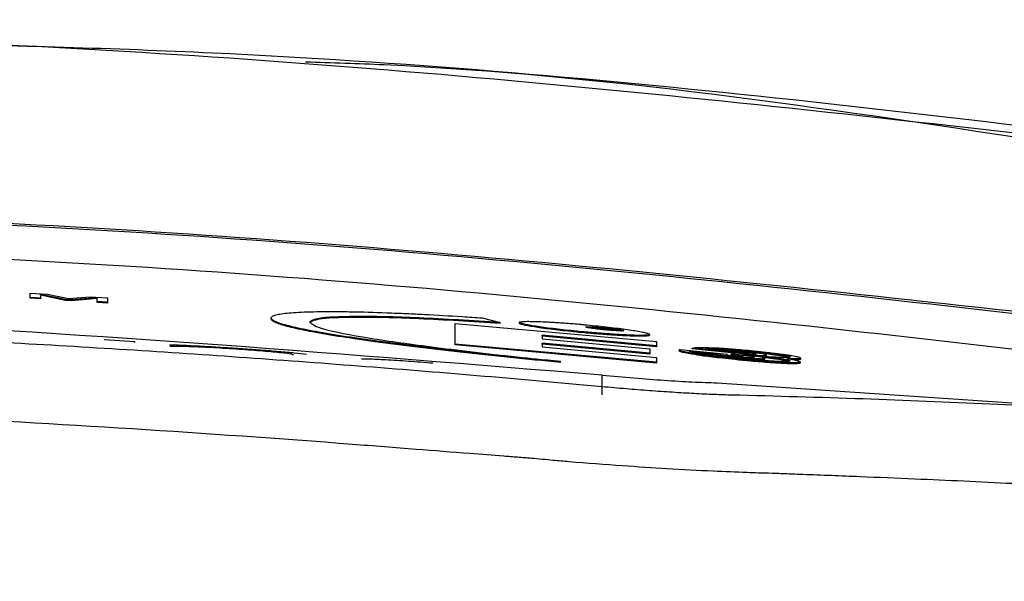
# Model space of a CAD drawing. Header units: millimetres. Extents: x -0.57 to 0.95, y -0.4 to 0.71.
# Tile 28 of 256: x 0.17418 to 0.18506, y -0.15646 to -0.15025. Entities that reach past the tile are written whole.
import ezdxf

# ---------------------------------------------------------------- set-up
doc = ezdxf.new("R2010")
doc.units = ezdxf.units.MM
doc.layers.add('FORMAT', color=7, linetype='Continuous')

msp = doc.modelspace()

# ---------------------------------------------------------------- linework, layer by layer
at = {"layer": 'FORMAT', "color": 7, "linetype": 'Continuous', "lineweight": 25}
for p, q in [((0.174294, -0.153321), (0.174294, -0.153273)), ((0.174294, -0.153273), (0.174486, -0.153285)), ((0.174408, -0.153328), (0.174294, -0.153321)), ((0.174294, -0.153331), (0.174294, -0.153321)), ((0.174408, -0.153338), (0.174294, -0.153331)), ((0.174412, -0.153287), (0.174408, -0.153287)), ((0.174408, -0.153287), (0.174408, -0.153328)), ((0.174408, -0.153297), (0.174408, -0.153287)), ((0.174408, -0.153297), (0.174408, -0.153338)), ((0.174412, -0.153297), (0.174408, -0.153297)), ((0.174408, -0.153338), (0.174408, -0.153328)), ((0.174679, -0.153344), (0.174412, -0.153287)), ((0.174412, -0.153297), (0.174412, -0.153287)), ((0.174679, -0.153354), (0.174412, -0.153297)), ((0.174486, -0.153285), (0.174717, -0.153333)), ((0.174754, -0.153349), (0.174679, -0.153344)), ((0.174679, -0.153354), (0.174679, -0.153344)), ((0.174717, -0.153333), (0.174956, -0.153313)), ((0.175028, -0.153324), (0.174754, -0.153349)), ((0.175028, -0.153334), (0.174754, -0.153359)), ((0.174754, -0.153359), (0.174754, -0.153349)), ((0.174956, -0.153313), (0.175146, -0.153325)), ((0.175032, -0.153325), (0.175028, -0.153324)), ((0.175028, -0.153334), (0.175028, -0.153324)), ((0.175032, -0.153335), (0.175028, -0.153334)), ((0.175032, -0.153366), (0.175032, -0.153325)), ((0.175146, -0.153325), (0.175146, -0.153373)), ((0.175146, -0.153335), (0.175146, -0.153325)), ((0.175146, -0.153335), (0.175146, -0.153383)), ((0.174754, -0.153359), (0.174679, -0.153354)), ((0.175146, -0.153373), (0.175032, -0.153366)), ((0.175032, -0.153376), (0.175032, -0.153366)), ((0.175146, -0.153383), (0.175032, -0.153376)), ((0.175146, -0.153383), (0.175146, -0.153373)), ((0.176956, -0.153558), (0.176956, -0.153548)), ((0.17929, -0.153547), (0.179489, -0.153599)), ((0.17899, -0.153608), (0.181215, -0.153808)), ((0.17899, -0.153836), (0.17899, -0.153608)), ((0.179489, -0.153609), (0.179489, -0.153599)), ((0.179701, -0.153607), (0.179701, -0.153597)), ((0.180643, -0.153666), (0.180643, -0.153656)), ((0.181215, -0.153856), (0.179954, -0.153739)), ((0.179954, -0.153739), (0.179954, -0.153778)), ((0.179954, -0.153749), (0.179954, -0.153739)), ((0.179954, -0.153749), (0.179954, -0.153778)), ((0.181215, -0.153866), (0.179954, -0.153749)), ((0.179954, -0.153778), (0.181144, -0.153888)), ((0.18042, -0.153713), (0.18042, -0.153703)), ((0.18114, -0.153739), (0.18114, -0.153729)), ((0.17511, -0.153787), (0.17545, -0.153809)), ((0.17545, -0.153819), (0.17545, -0.153809)), ((0.181215, -0.154037), (0.17899, -0.153836)), ((0.17899, -0.153846), (0.17899, -0.153836)), ((0.181215, -0.154047), (0.17899, -0.153846)), ((0.181144, -0.153937), (0.179954, -0.153827)), ((0.179954, -0.153827), (0.179954, -0.153866)), ((0.179954, -0.153837), (0.179954, -0.153827)), ((0.179954, -0.153837), (0.179954, -0.153866)), ((0.181144, -0.153947), (0.179954, -0.153837)), ((0.179954, -0.153866), (0.181215, -0.153984)), ((0.181144, -0.153888), (0.181144, -0.153937)), ((0.181144, -0.153898), (0.181144, -0.153888)), ((0.181215, -0.153808), (0.181215, -0.153856)), ((0.181215, -0.153818), (0.181215, -0.153808)), ((0.181215, -0.153818), (0.181215, -0.153866)), ((0.181215, -0.153866), (0.181215, -0.153856)), ((0.181611, -0.15388), (0.181627, -0.153877)), ((0.182083, -0.153927), (0.181611, -0.15388)), ((0.181611, -0.15389), (0.181611, -0.15388)), ((0.182075, -0.153936), (0.181611, -0.15389)), ((0.181993, -0.153911), (0.181759, -0.153888)), ((0.181946, -0.153901), (0.181946, -0.15389)), ((0.181144, -0.153898), (0.181144, -0.153947)), ((0.181144, -0.153947), (0.181144, -0.153937)), ((0.181215, -0.153984), (0.181215, -0.154037)), ((0.181215, -0.153994), (0.181215, -0.153984)), ((0.181215, -0.153994), (0.181215, -0.154047)), ((0.181469, -0.153898), (0.181477, -0.153896)), ((0.181477, -0.153896), (0.181997, -0.153948)), ((0.181579, -0.153913), (0.181873, -0.153942)), ((0.181606, -0.153948), (0.181606, -0.153938)), ((0.181618, -0.153927), (0.181873, -0.153952)), ((0.181851, -0.153897), (0.181946, -0.153901)), ((0.181873, -0.153952), (0.181873, -0.153942)), ((0.181931, -0.153967), (0.181931, -0.153957)), ((0.181997, -0.153948), (0.181989, -0.153951)), ((0.181989, -0.153953), (0.181989, -0.153951)), ((0.182041, -0.153947), (0.182088, -0.153932)), ((0.18217, -0.15396), (0.182041, -0.153947)), ((0.182041, -0.153957), (0.182041, -0.153947)), ((0.18217, -0.15397), (0.182041, -0.153957)), ((0.182092, -0.153925), (0.182083, -0.153927)), ((0.182083, -0.153934), (0.182083, -0.153927)), ((0.182084, -0.154008), (0.182084, -0.153998)), ((0.182088, -0.153932), (0.182178, -0.153941)), ((0.182092, -0.153933), (0.182092, -0.153925)), ((0.182117, -0.15399), (0.182117, -0.15398)), ((0.18217, -0.15397), (0.18217, -0.15396)), ((0.182173, -0.153954), (0.182187, -0.153949)), ((0.182175, -0.153954), (0.182173, -0.153954)), ((0.182239, -0.153942), (0.182239, -0.153932)), ((0.182318, -0.153931), (0.182318, -0.153921)), ((0.182391, -0.153972), (0.182532, -0.153989)), ((0.18252, -0.153981), (0.182391, -0.153972)), ((0.182391, -0.153982), (0.182391, -0.153972)), ((0.182391, -0.153982), (0.182532, -0.153999)), ((0.182414, -0.153995), (0.182415, -0.153993)), ((0.182414, -0.154005), (0.182414, -0.153995)), ((0.182414, -0.154005), (0.182415, -0.154003)), ((0.182432, -0.153958), (0.182433, -0.153957)), ((0.182432, -0.153968), (0.182432, -0.153958)), ((0.182432, -0.153968), (0.182433, -0.153967)), ((0.182532, -0.153999), (0.182532, -0.153989)), ((0.182626, -0.15397), (0.182626, -0.15396)), ((0.182807, -0.153991), (0.182806, -0.153995)), ((0.182806, -0.154005), (0.182806, -0.153995)), ((0.182807, -0.154001), (0.182806, -0.154005)), ((0.180154, -0.154039), (0.180154, -0.154029)), ((0.181215, -0.154047), (0.181215, -0.154037)), ((0.182803, -0.154048), (0.182803, -0.154038)), ((0.182807, -0.154044), (0.182803, -0.154048)), ((0.180614, -0.154396), (0.180614, -0.15418)), ((0.181886, -0.154265), (0.192336, -0.154977))]:
    msp.add_line(p, q, dxfattribs=at)
for points, knots in [([(0.188736, -0.151922), (0.184597, -0.151433), (0.17632, -0.150456), (0.167987, -0.150321), (0.16382, -0.150253)], [0, 0, 0, 0, 0.500048, 1, 1, 1, 1]), ([(0.173028, -0.15051), (0.174122, -0.150539), (0.17938, -0.150675), (0.184603, -0.151336), (0.18874, -0.151859)], [0, 0, 0, 0, 0.208029, 1, 1, 1, 1]), ([(0.185426, -0.151588), (0.183027, -0.151226), (0.18034, -0.150821), (0.177626, -0.15073), (0.177336, -0.150721)], [0, 0, 0, 0, 0.893215, 1, 1, 1, 1]), ([(0.187742, -0.153767), (0.183786, -0.153318), (0.175837, -0.152415), (0.167838, -0.152285), (0.16382, -0.15222)], [0, 0, 0, 0, 0.4976924, 1, 1, 1, 1]), ([(0.16382, -0.152234), (0.167942, -0.152303), (0.176184, -0.15244), (0.184372, -0.1534), (0.188465, -0.15388)], [0, 0, 0, 0, 0.500026, 1, 1, 1, 1]), ([(0.188465, -0.154282), (0.184372, -0.153796), (0.176185, -0.152822), (0.167942, -0.15268), (0.16382, -0.152609)], [0, 0, 0, 0, 0.499969, 1, 1, 1, 1]), ([(0.180614, -0.15418), (0.177814, -0.153951), (0.172226, -0.153495), (0.166619, -0.153427), (0.16382, -0.153393)], [0, 0, 0, 0, 0.500887, 1, 1, 1, 1]), ([(0.176956, -0.153548), (0.176958, -0.153542), (0.176962, -0.153531), (0.176995, -0.153517), (0.17705, -0.153504), (0.177128, -0.153494), (0.177228, -0.153486), (0.177351, -0.15348), (0.177496, -0.153477), (0.17766, -0.153477), (0.177896, -0.153479), (0.178161, -0.153487), (0.178441, -0.153498), (0.178717, -0.153512), (0.178997, -0.153527), (0.179216, -0.153542), (0.17929, -0.153547)], [0, 0, 0, 0, 0.064814, 0.130022, 0.196557, 0.263587, 0.328414, 0.393735, 0.460634, 0.528081, 0.58987, 0.715413, 0.779267, 0.833885, 0.944229, 1, 1, 1, 1]), ([(0.180154, -0.154029), (0.179967, -0.154011), (0.17959, -0.153975), (0.179046, -0.153917), (0.178532, -0.153857), (0.178075, -0.153798), (0.177681, -0.15374), (0.177369, -0.153686), (0.177139, -0.153635), (0.177018, -0.153597), (0.176964, -0.153568), (0.176959, -0.153555), (0.176956, -0.153548)], [0, 0, 0, 0, 0.10945, 0.2220167, 0.3314897, 0.4442551, 0.5516814, 0.6623367, 0.7679012, 0.8764528, 0.9379764, 1, 1, 1, 1]), ([(0.180154, -0.154039), (0.179967, -0.154022), (0.17959, -0.153986), (0.179046, -0.153927), (0.178532, -0.153867), (0.178075, -0.153808), (0.177681, -0.15375), (0.177369, -0.153696), (0.177139, -0.153645), (0.177018, -0.153607), (0.176964, -0.153578), (0.176959, -0.153565), (0.176956, -0.153558)], [0, 0, 0, 0, 0.10945, 0.222017, 0.33149, 0.444255, 0.551682, 0.662337, 0.767902, 0.876453, 0.937977, 1, 1, 1, 1]), ([(0.179489, -0.153599), (0.179178, -0.153579), (0.178557, -0.15354), (0.177857, -0.153526), (0.177446, -0.153545), (0.177402, -0.153578), (0.177382, -0.153593)], [0, 0, 0, 0, 0.266181, 0.532938, 0.786743, 1, 1, 1, 1]), ([(0.179489, -0.153609), (0.179178, -0.153589), (0.178557, -0.15355), (0.177857, -0.153536), (0.177446, -0.153555), (0.177402, -0.153588), (0.177382, -0.153603)], [0, 0, 0, 0, 0.266181, 0.532938, 0.786743, 1, 1, 1, 1]), ([(0.177382, -0.153593), (0.177412, -0.153618), (0.177471, -0.153667), (0.177995, -0.153767), (0.178773, -0.153876), (0.179531, -0.153964), (0.180013, -0.154014), (0.180154, -0.154029)], [0, 0, 0, 0, 0.229316, 0.459578, 0.673536, 0.904678, 1, 1, 1, 1]), ([(0.179701, -0.153597), (0.179701, -0.153596), (0.179702, -0.153594), (0.17971, -0.153591), (0.179722, -0.153589), (0.179739, -0.153587), (0.179769, -0.153585), (0.179808, -0.153585), (0.179855, -0.153586), (0.179908, -0.153587), (0.179968, -0.153589), (0.180034, -0.153593), (0.180086, -0.153596), (0.180141, -0.153599), (0.180198, -0.153603), (0.180251, -0.153607), (0.180311, -0.153612), (0.180365, -0.153617), (0.180406, -0.15362), (0.18042, -0.153622)], [0, 0, 0, 0, 0.052396, 0.105148, 0.159039, 0.213331, 0.265729, 0.372316, 0.426627, 0.479006, 0.585511, 0.639762, 0.692593, 0.745794, 0.800169, 0.854952, 0.890929, 0.963438, 1, 1, 1, 1]), ([(0.18042, -0.153703), (0.18038, -0.153699), (0.180299, -0.153691), (0.180181, -0.153679), (0.180069, -0.153666), (0.179968, -0.153653), (0.179879, -0.15364), (0.179806, -0.153628), (0.17975, -0.153617), (0.179718, -0.153608), (0.179703, -0.153601), (0.179701, -0.153598), (0.179701, -0.153597)], [0, 0, 0, 0, 0.106233, 0.21553, 0.321775, 0.431104, 0.537392, 0.646729, 0.753494, 0.863447, 0.931328, 1, 1, 1, 1]), ([(0.18042, -0.153713), (0.18038, -0.153709), (0.180299, -0.153701), (0.180181, -0.153689), (0.180069, -0.153676), (0.179968, -0.153663), (0.179879, -0.15365), (0.179806, -0.153638), (0.17975, -0.153627), (0.179718, -0.153618), (0.179703, -0.153611), (0.179701, -0.153608), (0.179701, -0.153607)], [0, 0, 0, 0, 0.106233, 0.21553, 0.321775, 0.431104, 0.537393, 0.646729, 0.753494, 0.863447, 0.931329, 1, 1, 1, 1]), ([(0.18042, -0.153622), (0.18046, -0.153625), (0.180541, -0.153633), (0.180659, -0.153646), (0.180771, -0.153659), (0.180872, -0.153672), (0.180961, -0.153685), (0.181034, -0.153698), (0.18109, -0.153709), (0.181122, -0.153718), (0.181137, -0.153725), (0.181139, -0.153728), (0.18114, -0.153729)], [0, 0, 0, 0, 0.106191, 0.215446, 0.321647, 0.430929, 0.537232, 0.646578, 0.753424, 0.863463, 0.931336, 1, 1, 1, 1]), ([(0.180431, -0.153648), (0.180433, -0.153647), (0.180437, -0.153645), (0.180474, -0.153644), (0.180527, -0.153647), (0.180587, -0.153651), (0.180627, -0.153654), (0.180643, -0.153656)], [0, 0, 0, 0, 0.212853, 0.425759, 0.638602, 0.853477, 1, 1, 1, 1]), ([(0.180643, -0.153679), (0.180619, -0.153677), (0.180571, -0.153672), (0.180507, -0.153664), (0.180459, -0.153657), (0.180434, -0.153651), (0.180431, -0.153649), (0.180431, -0.153648)], [0, 0, 0, 0, 0.215507, 0.431083, 0.646223, 0.862432, 1, 1, 1, 1]), ([(0.180453, -0.153655), (0.18046, -0.153655), (0.180478, -0.153654), (0.180528, -0.153657), (0.180587, -0.153661), (0.180627, -0.153664), (0.180643, -0.153666)], [0, 0, 0, 0, 0.1997361, 0.4963538, 0.7958045, 1, 1, 1, 1]), ([(0.180643, -0.153656), (0.180667, -0.153658), (0.180715, -0.153663), (0.180779, -0.153671), (0.180827, -0.153678), (0.180852, -0.153684), (0.180855, -0.153686), (0.180856, -0.153687)], [0, 0, 0, 0, 0.215726, 0.431487, 0.647518, 0.864562, 1, 1, 1, 1]), ([(0.180643, -0.153666), (0.180667, -0.153668), (0.180715, -0.153673), (0.180778, -0.153681), (0.18082, -0.153687), (0.180831, -0.15369), (0.180834, -0.153691)], [0, 0, 0, 0, 0.296728, 0.593504, 0.890652, 1, 1, 1, 1]), ([(0.18114, -0.153729), (0.181139, -0.15373), (0.181138, -0.153732), (0.181131, -0.153735), (0.181118, -0.153737), (0.181101, -0.153739), (0.181071, -0.15374), (0.181032, -0.153741), (0.180985, -0.15374), (0.180933, -0.153738), (0.180873, -0.153736), (0.180807, -0.153732), (0.180755, -0.153729), (0.1807, -0.153725), (0.180643, -0.153721), (0.18059, -0.153717), (0.18053, -0.153712), (0.180475, -0.153708), (0.180434, -0.153704), (0.18042, -0.153703)], [0, 0, 0, 0, 0.052357, 0.105069, 0.158919, 0.213168, 0.265527, 0.372039, 0.426313, 0.478609, 0.584943, 0.639105, 0.691885, 0.745034, 0.799352, 0.854075, 0.890267, 0.963215, 1, 1, 1, 1]), ([(0.18114, -0.153739), (0.181139, -0.15374), (0.181138, -0.153742), (0.181131, -0.153745), (0.181118, -0.153747), (0.181101, -0.153749), (0.181071, -0.15375), (0.181032, -0.153751), (0.180985, -0.15375), (0.180933, -0.153748), (0.180873, -0.153746), (0.180807, -0.153742), (0.180755, -0.153739), (0.1807, -0.153735), (0.180643, -0.153731), (0.18059, -0.153727), (0.18053, -0.153722), (0.180475, -0.153718), (0.180434, -0.153714), (0.18042, -0.153713)], [0, 0, 0, 0, 0.052357, 0.105069, 0.158919, 0.213168, 0.265527, 0.372039, 0.426313, 0.478609, 0.584942, 0.639104, 0.691884, 0.745034, 0.799351, 0.854074, 0.890267, 0.963215, 1, 1, 1, 1]), ([(0.180856, -0.153687), (0.180855, -0.153688), (0.180854, -0.153689), (0.180845, -0.15369), (0.18083, -0.153691), (0.180811, -0.153691), (0.180786, -0.15369), (0.180758, -0.153688), (0.180726, -0.153686), (0.180695, -0.153684), (0.180667, -0.153682), (0.180651, -0.15368), (0.180643, -0.153679)], [0, 0, 0, 0, 0.105115, 0.213251, 0.318381, 0.426576, 0.531548, 0.639507, 0.745411, 0.854422, 0.92674, 1, 1, 1, 1]), ([(0.180614, -0.154308), (0.18018, -0.154269), (0.179311, -0.154191), (0.178001, -0.154085), (0.176684, -0.153987), (0.175359, -0.153898), (0.174472, -0.153847), (0.174028, -0.153821)], [0, 0, 0, 0, 0.19773, 0.396596, 0.596596, 0.797731, 1, 1, 1, 1]), ([(0.175833, -0.153843), (0.175842, -0.153843), (0.175931, -0.153845), (0.176147, -0.153856), (0.17642, -0.153872), (0.176566, -0.153882), (0.176639, -0.153887)], [0, 0, 0, 0, 0.053573, 0.525861, 0.762821, 1, 1, 1, 1]), ([(0.175836, -0.15386), (0.175863, -0.15386), (0.175916, -0.153858), (0.176085, -0.153862), (0.17628, -0.153871), (0.17646, -0.153882), (0.176555, -0.153888), (0.176603, -0.153892)], [0, 0, 0, 0, 0.2499345, 0.4997726, 0.7495212, 0.874694, 1, 1, 1, 1]), ([(0.176603, -0.153892), (0.176647, -0.153895), (0.176736, -0.153901), (0.176864, -0.153911), (0.176978, -0.153921), (0.177099, -0.153934), (0.177191, -0.153946), (0.177199, -0.153952), (0.177204, -0.153955)], [0, 0, 0, 0, 0.125364, 0.250425, 0.375623, 0.501029, 0.75009, 1, 1, 1, 1]), ([(0.176639, -0.153887), (0.176708, -0.153891), (0.176845, -0.153901), (0.177042, -0.153917), (0.177219, -0.153933), (0.177304, -0.153942), (0.177346, -0.153947)], [0, 0, 0, 0, 0.250229, 0.499908, 0.749765, 1, 1, 1, 1]), ([(0.181627, -0.153877), (0.181638, -0.153876), (0.18166, -0.153873), (0.181733, -0.153872), (0.181818, -0.153876), (0.181874, -0.153878)], [0, 0, 0, 0, 0.26662, 0.510882, 1, 1, 1, 1]), ([(0.181759, -0.153888), (0.181769, -0.153887), (0.18179, -0.153886), (0.181848, -0.153886), (0.181907, -0.153889), (0.181946, -0.15389)], [0, 0, 0, 0, 0.2604929, 0.5211013, 1, 1, 1, 1]), ([(0.181874, -0.153878), (0.18191, -0.15388), (0.182007, -0.153886), (0.182164, -0.153899), (0.182278, -0.15391), (0.182318, -0.153914)], [0, 0, 0, 0, 0.2725852, 0.7490383, 1, 1, 1, 1]), ([(0.181946, -0.15389), (0.181977, -0.153892), (0.182058, -0.153897), (0.18219, -0.153908), (0.182285, -0.153918), (0.182318, -0.153921)], [0, 0, 0, 0, 0.276629, 0.749421, 1, 1, 1, 1]), ([(0.177957, -0.154001), (0.177964, -0.154), (0.177979, -0.153999), (0.178037, -0.153999), (0.17812, -0.154003), (0.178258, -0.15401), (0.17847, -0.154023), (0.178653, -0.154038), (0.178745, -0.154045)], [0, 0, 0, 0, 0.125107, 0.249941, 0.37511, 0.500211, 0.749768, 1, 1, 1, 1]), ([(0.181606, -0.153938), (0.181578, -0.153933), (0.18151, -0.153921), (0.181459, -0.153906), (0.181466, -0.1539), (0.181469, -0.153898)], [0, 0, 0, 0, 0.306244, 0.757645, 1, 1, 1, 1]), ([(0.181606, -0.153948), (0.181578, -0.153943), (0.181511, -0.153931), (0.181463, -0.153918), (0.181467, -0.153913), (0.181468, -0.153912)], [0, 0, 0, 0, 0.354822, 0.877825, 1, 1, 1, 1]), ([(0.181693, -0.153942), (0.181674, -0.153939), (0.181638, -0.153932), (0.181594, -0.153922), (0.181584, -0.153916), (0.181579, -0.153913)], [0, 0, 0, 0, 0.302772, 0.58694, 1, 1, 1, 1]), ([(0.182084, -0.153998), (0.182037, -0.153993), (0.181917, -0.153981), (0.181742, -0.15396), (0.181647, -0.153945), (0.181606, -0.153938)], [0, 0, 0, 0, 0.268215, 0.67655, 1, 1, 1, 1]), ([(0.182084, -0.154008), (0.182037, -0.154003), (0.181917, -0.153991), (0.181742, -0.15397), (0.181647, -0.153955), (0.181606, -0.153948)], [0, 0, 0, 0, 0.268215, 0.67655, 1, 1, 1, 1]), ([(0.182084, -0.153991), (0.182007, -0.153983), (0.181896, -0.153971), (0.181765, -0.153954), (0.181718, -0.153946), (0.181693, -0.153942)], [0, 0, 0, 0, 0.531446, 0.758502, 1, 1, 1, 1]), ([(0.181873, -0.153942), (0.181875, -0.153943), (0.181879, -0.153945), (0.181895, -0.15395), (0.181917, -0.153954), (0.181931, -0.153957)], [0, 0, 0, 0, 0.261361, 0.522853, 1, 1, 1, 1]), ([(0.181873, -0.153952), (0.181875, -0.153953), (0.181879, -0.153955), (0.181895, -0.15396), (0.181917, -0.153964), (0.181931, -0.153967)], [0, 0, 0, 0, 0.2613609, 0.5228526, 1, 1, 1, 1]), ([(0.181931, -0.153957), (0.181944, -0.153959), (0.181977, -0.153964), (0.182042, -0.153972), (0.182093, -0.153978), (0.182117, -0.15398)], [0, 0, 0, 0, 0.2728559, 0.6517276, 1, 1, 1, 1]), ([(0.181931, -0.153967), (0.181944, -0.153969), (0.181977, -0.153974), (0.182042, -0.153982), (0.182093, -0.153988), (0.182117, -0.15399)], [0, 0, 0, 0, 0.2728557, 0.6517277, 1, 1, 1, 1]), ([(0.181946, -0.153901), (0.181977, -0.153902), (0.182058, -0.153907), (0.18219, -0.153918), (0.182285, -0.153928), (0.182318, -0.153931)], [0, 0, 0, 0, 0.276628, 0.749421, 1, 1, 1, 1]), ([(0.181988, -0.153952), (0.181987, -0.153952), (0.181986, -0.153953), (0.181994, -0.153956), (0.18201, -0.153959), (0.182017, -0.153961)], [0, 0, 0, 0, 0.101643, 0.629938, 1, 1, 1, 1]), ([(0.182239, -0.153925), (0.182209, -0.153923), (0.182151, -0.153917), (0.182075, -0.153912), (0.182021, -0.15391), (0.182002, -0.153911), (0.181993, -0.153911)], [0, 0, 0, 0, 0.2705265, 0.5417901, 0.7996669, 1, 1, 1, 1]), ([(0.182017, -0.153961), (0.182025, -0.153962), (0.182042, -0.153965), (0.182078, -0.153969), (0.182104, -0.153972), (0.182117, -0.153973)], [0, 0, 0, 0, 0.285916, 0.660934, 1, 1, 1, 1]), ([(0.182689, -0.154025), (0.182678, -0.154027), (0.182654, -0.154031), (0.182553, -0.154029), (0.182402, -0.15402), (0.182238, -0.154006), (0.182122, -0.153995), (0.182084, -0.153991)], [0, 0, 0, 0, 0.1944108, 0.3892078, 0.5807865, 0.860695, 1, 1, 1, 1]), ([(0.182803, -0.154038), (0.182797, -0.154039), (0.182786, -0.154042), (0.182749, -0.154044), (0.182696, -0.154044), (0.182631, -0.154041), (0.182554, -0.154037), (0.182467, -0.154032), (0.182367, -0.154024), (0.182266, -0.154016), (0.182171, -0.154007), (0.182113, -0.154001), (0.182084, -0.153998)], [0, 0, 0, 0, 0.098954, 0.200576, 0.299613, 0.401706, 0.498603, 0.597632, 0.709816, 0.824236, 0.911672, 1, 1, 1, 1]), ([(0.182239, -0.153932), (0.182222, -0.153931), (0.18219, -0.153928), (0.182147, -0.153925), (0.182113, -0.153924), (0.182098, -0.153924), (0.182093, -0.153925), (0.182092, -0.153925)], [0, 0, 0, 0, 0.228025, 0.457119, 0.666718, 0.95344, 1, 1, 1, 1]), ([(0.182239, -0.153942), (0.182222, -0.153941), (0.18219, -0.153938), (0.182148, -0.153935), (0.18212, -0.153934), (0.182112, -0.153934), (0.18211, -0.153934)], [0, 0, 0, 0, 0.296657, 0.594704, 0.867389, 1, 1, 1, 1]), ([(0.182117, -0.153973), (0.182139, -0.153975), (0.182183, -0.153979), (0.182241, -0.153983), (0.182281, -0.153984), (0.182296, -0.153983), (0.1823, -0.153982), (0.1823, -0.153982)], [0, 0, 0, 0, 0.251752, 0.504452, 0.735116, 0.954574, 1, 1, 1, 1]), ([(0.182117, -0.15398), (0.182134, -0.153982), (0.18217, -0.153985), (0.182221, -0.15399), (0.18227, -0.153993), (0.182313, -0.153996), (0.182349, -0.153997), (0.182377, -0.153998), (0.182398, -0.153997), (0.182409, -0.153996), (0.182413, -0.153995), (0.182414, -0.153995)], [0, 0, 0, 0, 0.1221129, 0.2475292, 0.3697494, 0.4961489, 0.6086582, 0.7246791, 0.83345, 0.9451407, 1, 1, 1, 1]), ([(0.182117, -0.15399), (0.182134, -0.153992), (0.18217, -0.153995), (0.182221, -0.154), (0.18227, -0.154004), (0.182313, -0.154006), (0.182349, -0.154008), (0.182377, -0.154008), (0.182398, -0.154007), (0.182409, -0.154006), (0.182413, -0.154005), (0.182414, -0.154005)], [0, 0, 0, 0, 0.122113, 0.2475294, 0.3697496, 0.4961491, 0.6086585, 0.7246794, 0.8334503, 0.9451409, 1, 1, 1, 1]), ([(0.182275, -0.153974), (0.182267, -0.153973), (0.182248, -0.15397), (0.182212, -0.153965), (0.182183, -0.153962), (0.18217, -0.15396)], [0, 0, 0, 0, 0.271025, 0.671539, 1, 1, 1, 1]), ([(0.182362, -0.153978), (0.182349, -0.153976), (0.182316, -0.153971), (0.18225, -0.153962), (0.182198, -0.153956), (0.182175, -0.153954)], [0, 0, 0, 0, 0.26711, 0.667847, 1, 1, 1, 1]), ([(0.182178, -0.153941), (0.182192, -0.153943), (0.182219, -0.153945), (0.182255, -0.153948), (0.182287, -0.153949), (0.182308, -0.153948), (0.182315, -0.153947), (0.182318, -0.153946)], [0, 0, 0, 0, 0.1734167, 0.3479076, 0.5078449, 0.7719589, 1, 1, 1, 1]), ([(0.182187, -0.153949), (0.182213, -0.153952), (0.182266, -0.153957), (0.182334, -0.153961), (0.182391, -0.153963), (0.18242, -0.153961), (0.182429, -0.153959), (0.182432, -0.153958)], [0, 0, 0, 0, 0.2017885, 0.40419, 0.5979473, 0.8781012, 1, 1, 1, 1]), ([(0.182389, -0.153945), (0.182378, -0.153943), (0.182352, -0.153939), (0.182299, -0.153932), (0.182258, -0.153928), (0.182239, -0.153925)], [0, 0, 0, 0, 0.27453, 0.653842, 1, 1, 1, 1]), ([(0.182303, -0.15394), (0.182298, -0.15394), (0.182286, -0.153938), (0.182263, -0.153935), (0.182246, -0.153933), (0.182239, -0.153932)], [0, 0, 0, 0, 0.296389, 0.684554, 1, 1, 1, 1]), ([(0.1823, -0.153982), (0.182301, -0.153982), (0.182302, -0.15398), (0.182295, -0.153978), (0.182281, -0.153975), (0.182275, -0.153974)], [0, 0, 0, 0, 0.2727412, 0.6767982, 1, 1, 1, 1]), ([(0.182294, -0.153968), (0.182307, -0.153969), (0.182343, -0.153972), (0.18239, -0.153973), (0.182421, -0.153971), (0.182429, -0.153969), (0.182432, -0.153968)], [0, 0, 0, 0, 0.158022, 0.431833, 0.827737, 1, 1, 1, 1]), ([(0.182318, -0.153946), (0.182318, -0.153945), (0.18232, -0.153945), (0.182316, -0.153943), (0.182307, -0.153941), (0.182303, -0.15394)], [0, 0, 0, 0, 0.29453, 0.720738, 1, 1, 1, 1]), ([(0.182318, -0.153914), (0.182339, -0.153916), (0.182381, -0.153921), (0.182452, -0.153929), (0.182533, -0.153938), (0.182609, -0.153948), (0.182669, -0.153957), (0.182698, -0.153962), (0.182713, -0.153964)], [0, 0, 0, 0, 0.142705, 0.286547, 0.497334, 0.714598, 0.855664, 1, 1, 1, 1]), ([(0.182318, -0.153921), (0.182351, -0.153925), (0.182433, -0.153933), (0.182545, -0.153947), (0.182604, -0.153956), (0.182626, -0.15396)], [0, 0, 0, 0, 0.292971, 0.732119, 1, 1, 1, 1]), ([(0.182318, -0.153931), (0.182351, -0.153935), (0.182433, -0.153943), (0.182545, -0.153957), (0.182604, -0.153966), (0.182626, -0.15397)], [0, 0, 0, 0, 0.292971, 0.73212, 1, 1, 1, 1]), ([(0.182415, -0.153992), (0.182411, -0.15399), (0.182403, -0.153986), (0.182375, -0.153981), (0.182362, -0.153978)], [0, 0, 0, 0, 0.547968, 1, 1, 1, 1]), ([(0.182433, -0.153956), (0.18243, -0.153954), (0.182424, -0.153951), (0.1824, -0.153947), (0.182389, -0.153945)], [0, 0, 0, 0, 0.562397, 1, 1, 1, 1]), ([(0.182692, -0.153982), (0.182686, -0.153984), (0.182671, -0.153986), (0.182616, -0.153987), (0.18255, -0.153983), (0.18252, -0.153981)], [0, 0, 0, 0, 0.285646, 0.675478, 1, 1, 1, 1]), ([(0.182532, -0.153989), (0.182553, -0.153991), (0.182596, -0.153997), (0.182648, -0.154006), (0.182687, -0.154015), (0.182696, -0.154022), (0.18269, -0.154024), (0.182689, -0.154025)], [0, 0, 0, 0, 0.175918, 0.351097, 0.595592, 0.92918, 1, 1, 1, 1]), ([(0.182532, -0.153999), (0.182554, -0.154001), (0.182596, -0.154007), (0.182647, -0.154016), (0.182677, -0.154022), (0.18268, -0.154025), (0.182681, -0.154026)], [0, 0, 0, 0, 0.27053, 0.539922, 0.915911, 1, 1, 1, 1]), ([(0.182626, -0.15396), (0.182642, -0.153963), (0.182677, -0.153969), (0.1827, -0.153977), (0.182695, -0.153981), (0.182692, -0.153982)], [0, 0, 0, 0, 0.275764, 0.628917, 1, 1, 1, 1]), ([(0.182626, -0.15397), (0.182643, -0.153973), (0.182672, -0.153978), (0.182681, -0.153982), (0.182685, -0.153983)], [0, 0, 0, 0, 0.551519, 1, 1, 1, 1]), ([(0.182806, -0.153995), (0.182804, -0.153996), (0.182799, -0.153997), (0.182787, -0.153999), (0.182773, -0.154), (0.18275, -0.154), (0.182715, -0.154), (0.182677, -0.153999), (0.182658, -0.153998)], [0, 0, 0, 0, 0.1339, 0.26873, 0.392456, 0.517024, 0.754603, 1, 1, 1, 1]), ([(0.182658, -0.153998), (0.182686, -0.154002), (0.182743, -0.154012), (0.182793, -0.154024), (0.182811, -0.154033), (0.182805, -0.154036), (0.182803, -0.154038)], [0, 0, 0, 0, 0.261872, 0.521917, 0.835944, 1, 1, 1, 1]), ([(0.182713, -0.153964), (0.182734, -0.153968), (0.182784, -0.153977), (0.182799, -0.153984), (0.182808, -0.153988)], [0, 0, 0, 0, 0.435043, 1, 1, 1, 1]), ([(0.182803, -0.154048), (0.182797, -0.154049), (0.182786, -0.154052), (0.182749, -0.154054), (0.182696, -0.154054), (0.182631, -0.154052), (0.182554, -0.154048), (0.182467, -0.154042), (0.182367, -0.154034), (0.182266, -0.154026), (0.182171, -0.154017), (0.182113, -0.154011), (0.182084, -0.154008)], [0, 0, 0, 0, 0.098954, 0.200576, 0.299613, 0.401706, 0.498602, 0.597631, 0.709816, 0.824235, 0.911672, 1, 1, 1, 1]), ([(0.182806, -0.154005), (0.182804, -0.154006), (0.182799, -0.154007), (0.182787, -0.154009), (0.182773, -0.15401), (0.182755, -0.15401), (0.182738, -0.15401), (0.182729, -0.15401)], [0, 0, 0, 0, 0.201822, 0.405046, 0.591532, 0.779289, 1, 1, 1, 1]), ([(0.180614, -0.15418), (0.180732, -0.154191), (0.180967, -0.154212), (0.181306, -0.154237), (0.181621, -0.154256), (0.181798, -0.154262), (0.181886, -0.154265)], [0, 0, 0, 0, 0.251472, 0.500213, 0.74883, 1, 1, 1, 1]), ([(0.182052, -0.1544), (0.18202, -0.1544), (0.181956, -0.154398), (0.181852, -0.154394), (0.181745, -0.15439), (0.181632, -0.154384), (0.181514, -0.154377), (0.181352, -0.154367), (0.181141, -0.154353), (0.18088, -0.154332), (0.180703, -0.154316), (0.180614, -0.154308)], [0, 0, 0, 0, 0.084091, 0.16742, 0.25035, 0.333253, 0.416497, 0.500449, 0.667241, 0.832784, 1, 1, 1, 1]), ([(0.196942, -0.156457), (0.196586, -0.15641), (0.195861, -0.156316), (0.194757, -0.156182), (0.193618, -0.156053), (0.192445, -0.155929), (0.191238, -0.155812), (0.189808, -0.155686), (0.188138, -0.155556), (0.18652, -0.155451), (0.185154, -0.155377), (0.18423, -0.155334), (0.183457, -0.155302), (0.182963, -0.155282), (0.18264, -0.155271), (0.182475, -0.155264), (0.182352, -0.155262), (0.182137, -0.155254), (0.181808, -0.15524), (0.181348, -0.155216), (0.180814, -0.155181), (0.180391, -0.15515), (0.180053, -0.155119), (0.179863, -0.155102), (0.17968, -0.155087), (0.179454, -0.155071), (0.179081, -0.15504), (0.178524, -0.154997), (0.17728, -0.154899), (0.175413, -0.154768), (0.172128, -0.154583), (0.168034, -0.154436), (0.163183, -0.15439), (0.158291, -0.154471), (0.154683, -0.154626), (0.151894, -0.154792), (0.150504, -0.154888), (0.149209, -0.154988), (0.148541, -0.155042), (0.148092, -0.155079), (0.147847, -0.155098), (0.147643, -0.155114), (0.147423, -0.155134), (0.146931, -0.155175), (0.146421, -0.155208), (0.145909, -0.155234), (0.145581, -0.155248), (0.145265, -0.155262), (0.144898, -0.155281), (0.144516, -0.155292), (0.143982, -0.15531), (0.143365, -0.155337), (0.142636, -0.15537), (0.141918, -0.155408), (0.141209, -0.155448), (0.14051, -0.155491), (0.139822, -0.155537), (0.139143, -0.155585), (0.138475, -0.155636), (0.137816, -0.155689), (0.137168, -0.155744), (0.13653, -0.155802), (0.135902, -0.155861), (0.135284, -0.155922), (0.134676, -0.155984), (0.134078, -0.156048), (0.13349, -0.156113), (0.132912, -0.15618), (0.132345, -0.156247), (0.131787, -0.156316), (0.13124, -0.156386), (0.130878, -0.156433), (0.130699, -0.156457)], [0, 0, 0, 0, 0.017997, 0.036557, 0.055681, 0.07537, 0.095626, 0.116451, 0.147356, 0.179696, 0.197897, 0.216104, 0.226239, 0.23685, 0.240899, 0.242527, 0.245071, 0.247026, 0.252842, 0.260457, 0.26742, 0.275639, 0.27805, 0.281351, 0.28345, 0.285543, 0.290629, 0.29878, 0.308389, 0.341674, 0.375389, 0.44299, 0.509271, 0.573865, 0.643151, 0.657009, 0.688175, 0.700165, 0.710151, 0.715594, 0.718604, 0.720198, 0.723967, 0.72765, 0.740554, 0.745464, 0.750376, 0.755637, 0.760454, 0.768583, 0.775009, 0.787413, 0.799646, 0.811709, 0.823602, 0.835324, 0.846877, 0.858261, 0.869476, 0.880522, 0.891399, 0.902109, 0.91265, 0.923024, 0.93323, 0.943269, 0.953141, 0.962845, 0.972384, 0.981755, 0.990961, 1, 1, 1, 1]), ([(0.192502, -0.15508), (0.192113, -0.15504), (0.191323, -0.154957), (0.190117, -0.154846), (0.18887, -0.154743), (0.187584, -0.154649), (0.186258, -0.154567), (0.184892, -0.154497), (0.183486, -0.154439), (0.182535, -0.154413), (0.182052, -0.1544)], [0, 0, 0, 0, 0.111873, 0.227492, 0.346856, 0.46997, 0.596836, 0.727459, 0.861845, 1, 1, 1, 1])]:
    msp.add_open_spline(points, degree=3, knots=knots, dxfattribs=at)

doc.saveas('drawing.dxf')
